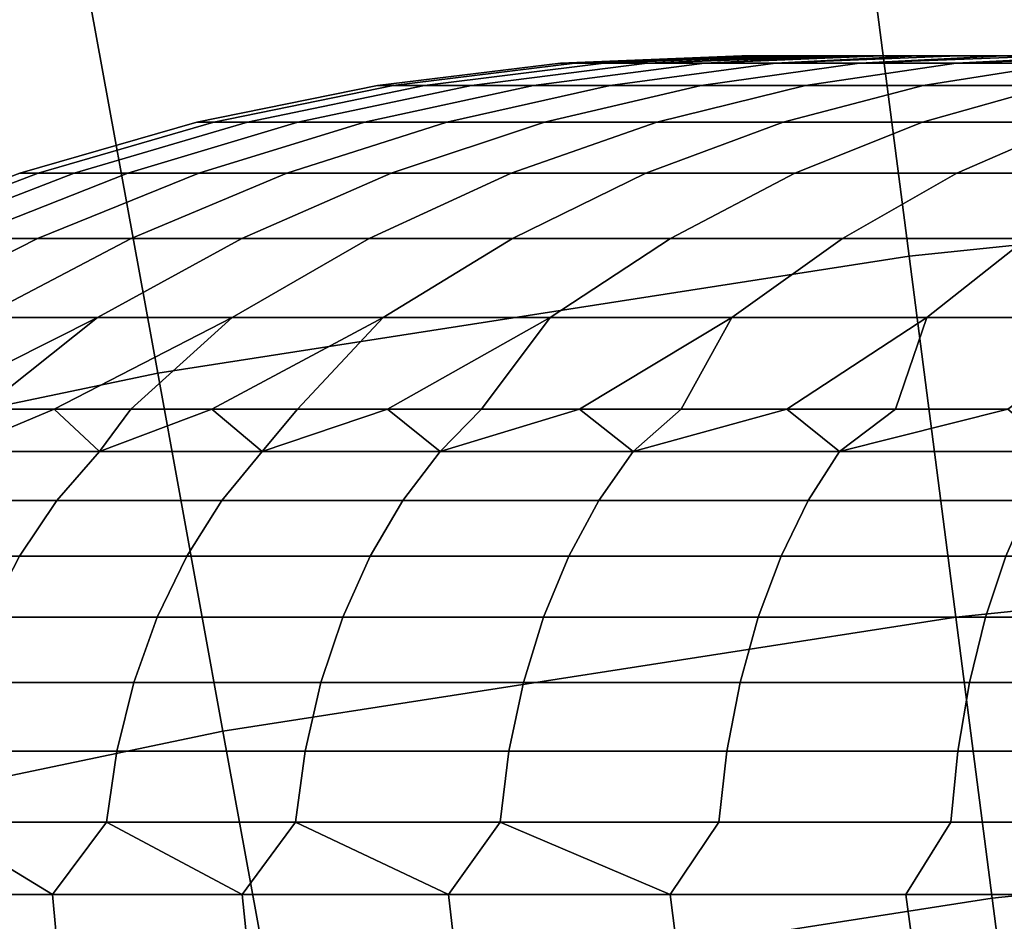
# Model space of a CAD drawing. Header units: metres. Extents: x -28 to 70, y -212 to 27.
# Tile 121 of 220: x -2.43 to -1.571, y 12.195 to 12.982. Entities that reach past the tile are written whole.
import ezdxf

# ---------------------------------------------------------------- set-up
doc = ezdxf.new("R2010")
doc.units = ezdxf.units.M
doc.layers.add('solid_10_261_012_XXX', color=7, linetype='CONTINUOUS')

msp = doc.modelspace()

# ---------------------------------------------------------------- linework, layer by layer
at = {"layer": 'solid_10_261_012_XXX'}
for points in [[(-23.260418, 14.669795, -5), (23.922382, 13.563541, -5), (24.531904, 12.427213, -5), (-23.922382, 13.563541, -5)], [(-23.922382, 13.563541, -5), (24.531904, 12.427213, -5), (25.087387, 11.263793, -5), (-24.531904, 12.427213, -5)], [(-2.460544, 13.502163, 169.606369), (-3.152356, 13.357594, 169.606369), (-3.047698, 12.914122, 171.197281), (-2.378854, 13.05389, 171.197281)], [(-1.024031, 13.2293, 171.197281), (-1.703701, 13.159042, 171.197281), (-1.654028, 12.775378, 172.806305), (-0.994175, 12.843586, 172.806305)], [(-1.703701, 13.159042, 171.197281), (-2.378854, 13.05389, 171.197281), (-2.309496, 12.673292, 172.806305), (-1.654028, 12.775378, 172.806305)], [(-2.378854, 13.05389, 171.197281), (-3.047698, 12.914122, 171.197281), (-2.958839, 12.537598, 172.806305), (-2.309496, 12.673292, 172.806305)], [(-1.958161, 12.94361, 207.578918), (-1.945462, 12.94361, 207.736221), (-1.792314, 12.95, 207.666168), (-1.798078, 12.95, 207.58316)], [(-1.958161, 12.94361, 207.421082), (-1.958161, 12.94361, 207.578918), (-1.798078, 12.95, 207.58316), (-1.799999, 12.95, 207.5)], [(-1.958161, 12.94361, 207.421082), (-1.799999, 12.95, 207.5), (-1.798078, 12.95, 207.41684)], [(-1.945462, 12.94361, 207.263779), (-1.958161, 12.94361, 207.421082), (-1.798078, 12.95, 207.41684), (-1.792314, 12.95, 207.333832)], [(-1.945462, 12.94361, 207.736221), (-1.920145, 12.94361, 207.891998), (-1.769323, 12.95, 207.830902), (-1.782721, 12.95, 207.74881)], [(-1.945462, 12.94361, 207.736221), (-1.782721, 12.95, 207.74881), (-1.792314, 12.95, 207.666168)], [(-1.945462, 12.94361, 207.263779), (-1.792314, 12.95, 207.333832), (-1.782721, 12.95, 207.25119)], [(-1.920145, 12.94361, 207.108002), (-1.945462, 12.94361, 207.263779), (-1.782721, 12.95, 207.25119), (-1.769323, 12.95, 207.169098)], [(-1.920145, 12.94361, 207.891998), (-1.882376, 12.94361, 208.045242), (-1.731219, 12.95, 207.992828), (-1.752145, 12.95, 207.912292)], [(-1.920145, 12.94361, 207.891998), (-1.752145, 12.95, 207.912292), (-1.769323, 12.95, 207.830902)], [(-1.920145, 12.94361, 207.108002), (-1.769323, 12.95, 207.169098), (-1.752145, 12.95, 207.087708)], [(-1.882376, 12.94361, 206.954758), (-1.920145, 12.94361, 207.108002), (-1.752145, 12.95, 207.087708), (-1.731219, 12.95, 207.007172)], [(-1.882376, 12.94361, 208.045242), (-1.832399, 12.94361, 208.194931), (-1.678338, 12.95, 208.150528), (-1.7066, 12.95, 208.072281)], [(-1.882376, 12.94361, 208.045242), (-1.7066, 12.95, 208.072281), (-1.731219, 12.95, 207.992828)], [(-1.832399, 12.94361, 206.805069), (-1.882376, 12.94361, 206.954758), (-1.731219, 12.95, 207.007172), (-1.7066, 12.95, 206.927719)], [(-1.832399, 12.94361, 208.194931), (-1.770538, 12.94361, 208.340134), (-1.646485, 12.95, 208.227386), (-1.678338, 12.95, 208.150528)], [(-1.832399, 12.94361, 206.805069), (-1.7066, 12.95, 206.927719), (-1.678338, 12.95, 206.849472)], [(-1.770538, 12.94361, 206.659866), (-1.832399, 12.94361, 206.805069), (-1.678338, 12.95, 206.849472), (-1.646485, 12.95, 206.772614)], [(-1.798078, 12.95, 207.41684), (-1.799999, 12.95, 207.5), (-1.798078, 12.95, 207.58316)], [(-1.798078, 12.95, 207.41684), (-1.798078, 12.95, 207.58316), (-1.792314, 12.95, 207.666168)], [(-1.792314, 12.95, 207.333832), (-1.798078, 12.95, 207.41684), (-1.792314, 12.95, 207.666168)], [(-1.792314, 12.95, 207.333832), (-1.792314, 12.95, 207.666168), (-1.782721, 12.95, 207.74881)], [(-1.782721, 12.95, 207.25119), (-1.792314, 12.95, 207.333832), (-1.782721, 12.95, 207.74881)], [(-1.782721, 12.95, 207.25119), (-1.782721, 12.95, 207.74881), (-1.769323, 12.95, 207.830902)], [(-1.769323, 12.95, 207.169098), (-1.782721, 12.95, 207.25119), (-1.769323, 12.95, 207.830902)], [(-1.770538, 12.94361, 208.340134), (-1.697194, 12.94361, 208.479874), (-1.57231, 12.95, 208.376266), (-1.611115, 12.95, 208.302689)], [(-1.770538, 12.94361, 208.340134), (-1.611115, 12.95, 208.302689), (-1.646485, 12.95, 208.227386)], [(-1.770538, 12.94361, 206.659866), (-1.646485, 12.95, 206.772614), (-1.611115, 12.95, 206.697311)], [(-1.697194, 12.94361, 206.520126), (-1.770538, 12.94361, 206.659866), (-1.611115, 12.95, 206.697311), (-1.57231, 12.95, 206.623734)], [(-1.769323, 12.95, 207.169098), (-1.769323, 12.95, 207.830902), (-1.752145, 12.95, 207.912292)], [(-1.752145, 12.95, 207.087708), (-1.769323, 12.95, 207.169098), (-1.752145, 12.95, 207.912292)], [(-1.752145, 12.95, 207.087708), (-1.752145, 12.95, 207.912292), (-1.731219, 12.95, 207.992828)], [(-1.731219, 12.95, 207.007172), (-1.752145, 12.95, 207.087708), (-1.731219, 12.95, 207.992828)], [(-1.731219, 12.95, 207.007172), (-1.731219, 12.95, 207.992828), (-1.7066, 12.95, 208.072281)], [(-1.7066, 12.95, 206.927719), (-1.731219, 12.95, 207.007172), (-1.7066, 12.95, 208.072281)], [(-1.7066, 12.95, 206.927719), (-1.7066, 12.95, 208.072281), (-1.678338, 12.95, 208.150528)], [(-1.678338, 12.95, 206.849472), (-1.7066, 12.95, 206.927719), (-1.678338, 12.95, 208.150528)], [(-1.697194, 12.94361, 208.479874), (-1.612843, 12.94361, 208.613266), (-1.484702, 12.95, 208.51767), (-1.530146, 12.95, 208.447968)], [(-1.697194, 12.94361, 208.479874), (-1.530146, 12.95, 208.447968), (-1.57231, 12.95, 208.376266)], [(-1.697194, 12.94361, 206.520126), (-1.57231, 12.95, 206.623734), (-1.530146, 12.95, 206.552032)], [(-1.612843, 12.94361, 206.386734), (-1.697194, 12.94361, 206.520126), (-1.530146, 12.95, 206.552032), (-1.484702, 12.95, 206.48233)], [(-1.678338, 12.95, 206.849472), (-1.678338, 12.95, 208.150528), (-1.646485, 12.95, 208.227386)], [(-1.646485, 12.95, 206.772614), (-1.678338, 12.95, 206.849472), (-1.646485, 12.95, 208.227386)], [(-1.646485, 12.95, 206.772614), (-1.646485, 12.95, 208.227386), (-1.611115, 12.95, 208.302689)], [(-1.611115, 12.95, 206.697311), (-1.646485, 12.95, 206.772614), (-1.611115, 12.95, 208.302689)], [(-1.612843, 12.94361, 208.613266), (-1.518033, 12.94361, 208.739441), (-1.384426, 12.95, 208.650375), (-1.436095, 12.95, 208.58519)], [(-1.612843, 12.94361, 208.613266), (-1.436095, 12.95, 208.58519), (-1.484702, 12.95, 208.51767)], [(-1.518033, 12.94361, 206.260559), (-1.612843, 12.94361, 206.386734), (-1.484702, 12.95, 206.48233), (-1.436095, 12.95, 206.41481)], [(-1.611115, 12.95, 206.697311), (-1.611115, 12.95, 208.302689), (-1.57231, 12.95, 208.376266)], [(-1.57231, 12.95, 206.623734), (-1.611115, 12.95, 206.697311), (-1.57231, 12.95, 208.376266)], [(-1.57231, 12.95, 206.623734), (-1.57231, 12.95, 208.376266), (-1.530146, 12.95, 208.447968)], [(-1.530146, 12.95, 206.552032), (-1.57231, 12.95, 206.623734), (-1.530146, 12.95, 208.447968)], [(-2.117714, 12.924326, 207.585342), (-2.103979, 12.924326, 207.755463), (-1.945462, 12.94361, 207.736221), (-1.958161, 12.94361, 207.578918)], [(-2.117714, 12.924326, 207.414658), (-2.117714, 12.924326, 207.585342), (-1.958161, 12.94361, 207.578918), (-1.958161, 12.94361, 207.421082)], [(-2.103979, 12.924326, 207.244537), (-2.117714, 12.924326, 207.414658), (-1.958161, 12.94361, 207.421082), (-1.945462, 12.94361, 207.263779)], [(-2.103979, 12.924326, 207.755463), (-2.0766, 12.924326, 207.923935), (-1.920145, 12.94361, 207.891998), (-1.945462, 12.94361, 207.736221)], [(-2.0766, 12.924326, 207.076065), (-2.103979, 12.924326, 207.244537), (-1.945462, 12.94361, 207.263779), (-1.920145, 12.94361, 207.108002)], [(-2.0766, 12.924326, 207.923935), (-2.035753, 12.924326, 208.089661), (-1.882376, 12.94361, 208.045242), (-1.920145, 12.94361, 207.891998)], [(-2.035753, 12.924326, 206.910339), (-2.0766, 12.924326, 207.076065), (-1.920145, 12.94361, 207.108002), (-1.882376, 12.94361, 206.954758)], [(-2.035753, 12.924326, 208.089661), (-1.981704, 12.924326, 208.251556), (-1.832399, 12.94361, 208.194931), (-1.882376, 12.94361, 208.045242)], [(-1.981704, 12.924326, 206.748444), (-2.035753, 12.924326, 206.910339), (-1.882376, 12.94361, 206.954758), (-1.832399, 12.94361, 206.805069)], [(-1.981704, 12.924326, 208.251556), (-1.914802, 12.924326, 208.408585), (-1.770538, 12.94361, 208.340134), (-1.832399, 12.94361, 208.194931)], [(-1.914802, 12.924326, 206.591415), (-1.981704, 12.924326, 206.748444), (-1.832399, 12.94361, 206.805069), (-1.770538, 12.94361, 206.659866)], [(-1.914802, 12.924326, 208.408585), (-1.835482, 12.924326, 208.559723), (-1.697194, 12.94361, 208.479874), (-1.770538, 12.94361, 208.340134)], [(-1.835482, 12.924326, 206.440277), (-1.914802, 12.924326, 206.591415), (-1.770538, 12.94361, 206.659866), (-1.697194, 12.94361, 206.520126)], [(-1.835482, 12.924326, 208.559723), (-1.744259, 12.924326, 208.703979), (-1.612843, 12.94361, 208.613266), (-1.697194, 12.94361, 208.479874)], [(-1.744259, 12.924326, 206.296021), (-1.835482, 12.924326, 206.440277), (-1.697194, 12.94361, 206.520126), (-1.612843, 12.94361, 206.386734)], [(-1.744259, 12.924326, 208.703979), (-1.641723, 12.924326, 208.840424), (-1.518033, 12.94361, 208.739441), (-1.612843, 12.94361, 208.613266)], [(-1.641723, 12.924326, 206.159576), (-1.744259, 12.924326, 206.296021), (-1.612843, 12.94361, 206.386734), (-1.518033, 12.94361, 206.260559)], [(-1.641723, 12.924326, 208.840424), (-1.52854, 12.924326, 208.968185), (-1.413377, 12.94361, 208.857574), (-1.518033, 12.94361, 208.739441)], [(-1.52854, 12.924326, 206.031815), (-1.641723, 12.924326, 206.159576), (-1.518033, 12.94361, 206.260559), (-1.413377, 12.94361, 206.142426)], [(-2.275202, 12.892273, 207.59169), (-2.260446, 12.892273, 207.774475), (-2.103979, 12.924326, 207.755463), (-2.117714, 12.924326, 207.585342)], [(-2.275202, 12.892273, 207.40831), (-2.275202, 12.892273, 207.59169), (-2.117714, 12.924326, 207.585342), (-2.117714, 12.924326, 207.414658)], [(-2.260446, 12.892273, 207.225525), (-2.275202, 12.892273, 207.40831), (-2.117714, 12.924326, 207.414658), (-2.103979, 12.924326, 207.244537)], [(-2.260446, 12.892273, 207.774475), (-2.231031, 12.892273, 207.955475), (-2.0766, 12.924326, 207.923935), (-2.103979, 12.924326, 207.755463)], [(-2.231031, 12.892273, 207.044525), (-2.260446, 12.892273, 207.225525), (-2.103979, 12.924326, 207.244537), (-2.0766, 12.924326, 207.076065)], [(-2.231031, 12.892273, 207.955475), (-2.187146, 12.892273, 208.133514), (-2.035753, 12.924326, 208.089661), (-2.0766, 12.924326, 207.923935)], [(-2.187146, 12.892273, 206.866486), (-2.231031, 12.892273, 207.044525), (-2.0766, 12.924326, 207.076065), (-2.035753, 12.924326, 206.910339)], [(-2.187146, 12.892273, 208.133514), (-2.129077, 12.892273, 208.307449), (-1.981704, 12.924326, 208.251556), (-2.035753, 12.924326, 208.089661)], [(-2.129077, 12.892273, 206.692551), (-2.187146, 12.892273, 206.866486), (-2.035753, 12.924326, 206.910339), (-1.981704, 12.924326, 206.748444)], [(-2.129077, 12.892273, 208.307449), (-2.0572, 12.892273, 208.476151), (-1.914802, 12.924326, 208.408585), (-1.981704, 12.924326, 208.251556)], [(-2.0572, 12.892273, 206.523849), (-2.129077, 12.892273, 206.692551), (-1.981704, 12.924326, 206.748444), (-1.914802, 12.924326, 206.591415)], [(-2.0572, 12.892273, 208.476151), (-1.971982, 12.892273, 208.638519), (-1.835482, 12.924326, 208.559723), (-1.914802, 12.924326, 208.408585)], [(-1.971982, 12.892273, 206.361481), (-2.0572, 12.892273, 206.523849), (-1.914802, 12.924326, 206.591415), (-1.835482, 12.924326, 206.440277)], [(-1.971982, 12.892273, 208.638519), (-1.873974, 12.892273, 208.793518), (-1.744259, 12.924326, 208.703979), (-1.835482, 12.924326, 208.559723)], [(-1.873974, 12.892273, 206.206482), (-1.971982, 12.892273, 206.361481), (-1.835482, 12.924326, 206.440277), (-1.744259, 12.924326, 206.296021)], [(-1.873974, 12.892273, 208.793518), (-1.763813, 12.892273, 208.940109), (-1.641723, 12.924326, 208.840424), (-1.744259, 12.924326, 208.703979)], [(-1.763813, 12.892273, 206.059891), (-1.873974, 12.892273, 206.206482), (-1.744259, 12.924326, 206.296021), (-1.641723, 12.924326, 206.159576)], [(-1.763813, 12.892273, 208.940109), (-1.642213, 12.892273, 209.077362), (-1.52854, 12.924326, 208.968185), (-1.641723, 12.924326, 208.840424)], [(-1.642213, 12.892273, 205.922638), (-1.763813, 12.892273, 206.059891), (-1.641723, 12.924326, 206.159576), (-1.52854, 12.924326, 206.031815)], [(-1.642213, 12.892273, 209.077362), (-1.509962, 12.892273, 209.204391), (-1.405444, 12.924326, 209.086411), (-1.52854, 12.924326, 208.968185)], [(-1.509962, 12.892273, 205.795609), (-1.642213, 12.892273, 205.922638), (-1.52854, 12.924326, 206.031815), (-1.405444, 12.924326, 205.913589)], [(-2.429607, 12.847658, 207.597916), (-2.41385, 12.847658, 207.793091), (-2.260446, 12.892273, 207.774475), (-2.275202, 12.892273, 207.59169)], [(-2.429607, 12.847658, 207.402084), (-2.429607, 12.847658, 207.597916), (-2.275202, 12.892273, 207.59169), (-2.275202, 12.892273, 207.40831)], [(-2.41385, 12.847658, 207.206909), (-2.429607, 12.847658, 207.402084), (-2.275202, 12.892273, 207.40831), (-2.260446, 12.892273, 207.225525)], [(-2.41385, 12.847658, 207.793091), (-2.382438, 12.847658, 207.986374), (-2.231031, 12.892273, 207.955475), (-2.260446, 12.892273, 207.774475)], [(-2.382438, 12.847658, 207.013626), (-2.41385, 12.847658, 207.206909), (-2.260446, 12.892273, 207.225525), (-2.231031, 12.892273, 207.044525)], [(-2.382438, 12.847658, 207.986374), (-2.335576, 12.847658, 208.176514), (-2.187146, 12.892273, 208.133514), (-2.231031, 12.892273, 207.955475)], [(-2.335576, 12.847658, 206.823486), (-2.382438, 12.847658, 207.013626), (-2.231031, 12.892273, 207.044525), (-2.187146, 12.892273, 206.866486)], [(-2.335576, 12.847658, 208.176514), (-2.273566, 12.847658, 208.362244), (-2.129077, 12.892273, 208.307449), (-2.187146, 12.892273, 208.133514)], [(-2.273566, 12.847658, 206.637756), (-2.335576, 12.847658, 206.823486), (-2.187146, 12.892273, 206.866486), (-2.129077, 12.892273, 206.692551)], [(-2.273566, 12.847658, 208.362244), (-2.196811, 12.847658, 208.542404), (-2.0572, 12.892273, 208.476151), (-2.129077, 12.892273, 208.307449)], [(-2.196811, 12.847658, 206.457596), (-2.273566, 12.847658, 206.637756), (-2.129077, 12.892273, 206.692551), (-2.0572, 12.892273, 206.523849)], [(-2.196811, 12.847658, 208.542404), (-2.105809, 12.847658, 208.71579), (-1.971982, 12.892273, 208.638519), (-2.0572, 12.892273, 208.476151)], [(-2.105809, 12.847658, 206.28421), (-2.196811, 12.847658, 206.457596), (-2.0572, 12.892273, 206.523849), (-1.971982, 12.892273, 206.361481)], [(-2.105809, 12.847658, 208.71579), (-2.00115, 12.847658, 208.881287), (-1.873974, 12.892273, 208.793518), (-1.971982, 12.892273, 208.638519)], [(-2.00115, 12.847658, 206.118713), (-2.105809, 12.847658, 206.28421), (-1.971982, 12.892273, 206.361481), (-1.873974, 12.892273, 206.206482)], [(-2.00115, 12.847658, 208.881287), (-1.883513, 12.847658, 209.037842), (-1.763813, 12.892273, 208.940109), (-1.873974, 12.892273, 208.793518)], [(-1.883513, 12.847658, 205.962158), (-2.00115, 12.847658, 206.118713), (-1.873974, 12.892273, 206.206482), (-1.763813, 12.892273, 206.059891)], [(-1.883513, 12.847658, 209.037842), (-1.753661, 12.847658, 209.184418), (-1.642213, 12.892273, 209.077362), (-1.763813, 12.892273, 208.940109)], [(-1.753661, 12.847658, 205.815582), (-1.883513, 12.847658, 205.962158), (-1.763813, 12.892273, 206.059891), (-1.642213, 12.892273, 205.922638)], [(-1.753661, 12.847658, 209.184418), (-1.612435, 12.847658, 209.320068), (-1.509962, 12.892273, 209.204391), (-1.642213, 12.892273, 209.077362)], [(-1.612435, 12.847658, 205.679932), (-1.753661, 12.847658, 205.815582), (-1.642213, 12.892273, 205.922638), (-1.509962, 12.892273, 205.795609)], [(-1.612435, 12.847658, 209.320068), (-1.460752, 12.847658, 209.443909), (-1.367919, 12.892273, 209.320374), (-1.509962, 12.892273, 209.204391)], [(-1.460752, 12.847658, 205.556091), (-1.612435, 12.847658, 205.679932), (-1.509962, 12.892273, 205.795609), (-1.367919, 12.892273, 205.679626)], [(-2.579931, 12.790771, 207.603973), (-2.563199, 12.790771, 207.811234), (-2.41385, 12.847658, 207.793091), (-2.429607, 12.847658, 207.597916)], [(-2.579931, 12.790771, 207.396027), (-2.579931, 12.790771, 207.603973), (-2.429607, 12.847658, 207.597916), (-2.429607, 12.847658, 207.402084)], [(-2.563199, 12.790771, 207.188766), (-2.579931, 12.790771, 207.396027), (-2.429607, 12.847658, 207.402084), (-2.41385, 12.847658, 207.206909)], [(-2.563199, 12.790771, 207.811234), (-2.529844, 12.790771, 208.016464), (-2.382438, 12.847658, 207.986374), (-2.41385, 12.847658, 207.793091)], [(-2.529844, 12.790771, 206.983536), (-2.563199, 12.790771, 207.188766), (-2.41385, 12.847658, 207.206909), (-2.382438, 12.847658, 207.013626)], [(-2.529844, 12.790771, 208.016464), (-2.480082, 12.790771, 208.218369), (-2.335576, 12.847658, 208.176514), (-2.382438, 12.847658, 207.986374)], [(-2.480082, 12.790771, 206.781631), (-2.529844, 12.790771, 206.983536), (-2.382438, 12.847658, 207.013626), (-2.335576, 12.847658, 206.823486)], [(-2.480082, 12.790771, 208.218369), (-2.414235, 12.790771, 208.415604), (-2.273566, 12.847658, 208.362244), (-2.335576, 12.847658, 208.176514)], [(-2.414235, 12.790771, 206.584396), (-2.480082, 12.790771, 206.781631), (-2.335576, 12.847658, 206.823486), (-2.273566, 12.847658, 206.637756)], [(-2.414235, 12.790771, 208.415604), (-2.332731, 12.790771, 208.606888), (-2.196811, 12.847658, 208.542404), (-2.273566, 12.847658, 208.362244)], [(-2.332731, 12.790771, 206.393112), (-2.414235, 12.790771, 206.584396), (-2.273566, 12.847658, 206.637756), (-2.196811, 12.847658, 206.457596)], [(-2.332731, 12.790771, 208.606888), (-2.236099, 12.790771, 208.791016), (-2.105809, 12.847658, 208.71579), (-2.196811, 12.847658, 208.542404)], [(-2.236099, 12.790771, 206.208984), (-2.332731, 12.790771, 206.393112), (-2.196811, 12.847658, 206.457596), (-2.105809, 12.847658, 206.28421)], [(-2.236099, 12.790771, 208.791016), (-2.124965, 12.790771, 208.966751), (-2.00115, 12.847658, 208.881287), (-2.105809, 12.847658, 208.71579)], [(-2.124965, 12.790771, 206.033249), (-2.236099, 12.790771, 206.208984), (-2.105809, 12.847658, 206.28421), (-2.00115, 12.847658, 206.118713)], [(-2.124965, 12.790771, 208.966751), (-2.000049, 12.790771, 209.132996), (-1.883513, 12.847658, 209.037842), (-2.00115, 12.847658, 208.881287)], [(-2.000049, 12.790771, 205.867004), (-2.124965, 12.790771, 206.033249), (-2.00115, 12.847658, 206.118713), (-1.883513, 12.847658, 205.962158)], [(-2.000049, 12.790771, 209.132996), (-1.862162, 12.790771, 209.288635), (-1.753661, 12.847658, 209.184418), (-1.883513, 12.847658, 209.037842)], [(-1.862162, 12.790771, 205.711365), (-2.000049, 12.790771, 205.867004), (-1.883513, 12.847658, 205.962158), (-1.753661, 12.847658, 205.815582)], [(-1.862162, 12.790771, 209.288635), (-1.712199, 12.790771, 209.432678), (-1.612435, 12.847658, 209.320068), (-1.753661, 12.847658, 209.184418)], [(-1.712199, 12.790771, 205.567322), (-1.862162, 12.790771, 205.711365), (-1.753661, 12.847658, 205.815582), (-1.612435, 12.847658, 205.679932)], [(-1.712199, 12.790771, 209.432678), (-1.551131, 12.790771, 209.564178), (-1.460752, 12.847658, 209.443909), (-1.612435, 12.847658, 209.320068)], [(-1.551131, 12.790771, 205.435822), (-1.712199, 12.790771, 205.567322), (-1.612435, 12.847658, 205.679932), (-1.460752, 12.847658, 205.556091)], [(-0.994175, 12.843586, 172.806305), (-1.654028, 12.775378, 172.806305), (-1.61328, 12.460642, 174.430466), (-0.969682, 12.527169, 174.430466)], [(-2.480082, 12.790771, 206.781631), (-2.414235, 12.790771, 206.584396), (-2.550175, 12.721978, 206.532852), (-2.619729, 12.721978, 206.74118)], [(-2.414235, 12.790771, 208.415604), (-2.480082, 12.790771, 208.218369), (-2.619729, 12.721978, 208.25882), (-2.550175, 12.721978, 208.467148)], [(-2.414235, 12.790771, 206.584396), (-2.332731, 12.790771, 206.393112), (-2.464082, 12.721978, 206.33078), (-2.550175, 12.721978, 206.532852)], [(-2.332731, 12.790771, 208.606888), (-2.414235, 12.790771, 208.415604), (-2.550175, 12.721978, 208.467148), (-2.464082, 12.721978, 208.66922)], [(-2.332731, 12.790771, 206.393112), (-2.236099, 12.790771, 206.208984), (-2.362009, 12.721978, 206.136292), (-2.464082, 12.721978, 206.33078)], [(-2.236099, 12.790771, 208.791016), (-2.332731, 12.790771, 208.606888), (-2.464082, 12.721978, 208.66922), (-2.362009, 12.721978, 208.863708)], [(-2.236099, 12.790771, 206.208984), (-2.124965, 12.790771, 206.033249), (-2.244617, 12.721978, 205.950653), (-2.362009, 12.721978, 206.136292)], [(-2.124965, 12.790771, 208.966751), (-2.236099, 12.790771, 208.791016), (-2.362009, 12.721978, 208.863708), (-2.244617, 12.721978, 209.049347)], [(-2.124965, 12.790771, 206.033249), (-2.000049, 12.790771, 205.867004), (-2.112667, 12.721978, 205.775055), (-2.244617, 12.721978, 205.950653)], [(-2.000049, 12.790771, 209.132996), (-2.124965, 12.790771, 208.966751), (-2.244617, 12.721978, 209.049347), (-2.112667, 12.721978, 209.224945)], [(-2.000049, 12.790771, 205.867004), (-1.862162, 12.790771, 205.711365), (-1.967017, 12.721978, 205.610657), (-2.112667, 12.721978, 205.775055)], [(-1.862162, 12.790771, 209.288635), (-2.000049, 12.790771, 209.132996), (-2.112667, 12.721978, 209.224945), (-1.967017, 12.721978, 209.389343)], [(-1.862162, 12.790771, 205.711365), (-1.712199, 12.790771, 205.567322), (-1.808609, 12.721978, 205.458496), (-1.967017, 12.721978, 205.610657)], [(-1.712199, 12.790771, 209.432678), (-1.862162, 12.790771, 209.288635), (-1.967017, 12.721978, 209.389343), (-1.808609, 12.721978, 209.541504)], [(-1.712199, 12.790771, 205.567322), (-1.551131, 12.790771, 205.435822), (-1.638472, 12.721978, 205.319595), (-1.808609, 12.721978, 205.458496)], [(-1.551131, 12.790771, 209.564178), (-1.712199, 12.790771, 209.432678), (-1.808609, 12.721978, 209.541504), (-1.638472, 12.721978, 209.680405)], [(-1.551131, 12.790771, 205.435822), (-1.380004, 12.790771, 205.317703), (-1.457709, 12.721978, 205.194824), (-1.638472, 12.721978, 205.319595)], [(-1.380004, 12.790771, 209.682297), (-1.551131, 12.790771, 209.564178), (-1.638472, 12.721978, 209.680405), (-1.457709, 12.721978, 209.805176)], [(-1.654028, 12.775378, 172.806305), (-2.309496, 12.673292, 172.806305), (-2.252599, 12.361071, 174.430466), (-1.61328, 12.460642, 174.430466)], [(-2.362009, 12.721978, 208.863708), (-2.464082, 12.721978, 208.66922), (-2.575392, 12.64181, 208.759018), (-2.521163, 12.64181, 208.86438)], [(-2.464082, 12.721978, 206.33078), (-2.362009, 12.721978, 206.136292), (-2.521154, 12.64181, 206.135605), (-2.575384, 12.64181, 206.240967)], [(-2.362009, 12.721978, 208.863708), (-2.521163, 12.64181, 208.86438), (-2.462626, 12.64181, 208.967392)], [(-2.362009, 12.721978, 206.136292), (-2.462617, 12.64181, 206.032593), (-2.521154, 12.64181, 206.135605)], [(-2.244617, 12.721978, 209.049347), (-2.362009, 12.721978, 208.863708), (-2.462626, 12.64181, 208.967392), (-2.399883, 12.64181, 209.067917)], [(-2.362009, 12.721978, 206.136292), (-2.244617, 12.721978, 205.950653), (-2.399873, 12.64181, 205.932068), (-2.462617, 12.64181, 206.032593)], [(-2.244617, 12.721978, 209.049347), (-2.399883, 12.64181, 209.067917), (-2.333039, 12.64181, 209.165741)], [(-2.244617, 12.721978, 205.950653), (-2.333028, 12.64181, 205.834244), (-2.399873, 12.64181, 205.932068)], [(-2.112667, 12.721978, 209.224945), (-2.244617, 12.721978, 209.049347), (-2.333039, 12.64181, 209.165741), (-2.262209, 12.64181, 209.260742)], [(-2.244617, 12.721978, 205.950653), (-2.112667, 12.721978, 205.775055), (-2.262197, 12.64181, 205.739243), (-2.333028, 12.64181, 205.834244)], [(-2.112667, 12.721978, 209.224945), (-2.262209, 12.64181, 209.260742), (-2.187515, 12.64181, 209.352722)], [(-2.112667, 12.721978, 205.775055), (-2.187502, 12.64181, 205.647263), (-2.262197, 12.64181, 205.739243)], [(-1.967017, 12.721978, 209.389343), (-2.112667, 12.721978, 209.224945), (-2.187515, 12.64181, 209.352722), (-2.109082, 12.64181, 209.441528)], [(-2.112667, 12.721978, 205.775055), (-1.967017, 12.721978, 205.610657), (-2.10907, 12.64181, 205.558456), (-2.187502, 12.64181, 205.647263)], [(-1.967017, 12.721978, 209.389343), (-2.109082, 12.64181, 209.441528), (-2.027047, 12.64181, 209.527039)], [(-1.967017, 12.721978, 205.610657), (-2.027034, 12.64181, 205.472961), (-2.10907, 12.64181, 205.558456)], [(-1.808609, 12.721978, 209.541504), (-1.967017, 12.721978, 209.389343), (-2.027047, 12.64181, 209.527039), (-1.941548, 12.64181, 209.60907)], [(-1.967017, 12.721978, 205.610657), (-1.808609, 12.721978, 205.458496), (-1.941535, 12.64181, 205.390915), (-2.027034, 12.64181, 205.472961)], [(-1.808609, 12.721978, 209.541504), (-1.941548, 12.64181, 209.60907), (-1.852733, 12.64181, 209.6875)], [(-1.808609, 12.721978, 205.458496), (-1.852719, 12.64181, 205.312485), (-1.941535, 12.64181, 205.390915)], [(-1.638472, 12.721978, 209.680405), (-1.808609, 12.721978, 209.541504), (-1.852733, 12.64181, 209.6875), (-1.760751, 12.64181, 209.762192)], [(-1.808609, 12.721978, 205.458496), (-1.638472, 12.721978, 205.319595), (-1.760737, 12.64181, 205.237793), (-1.852719, 12.64181, 205.312485)], [(-1.638472, 12.721978, 209.680405), (-1.760751, 12.64181, 209.762192), (-1.665762, 12.64181, 209.833023)], [(-1.638472, 12.721978, 205.319595), (-1.665747, 12.64181, 205.166962), (-1.760737, 12.64181, 205.237793)], [(-1.457709, 12.721978, 209.805176), (-1.638472, 12.721978, 209.680405), (-1.665762, 12.64181, 209.833023), (-1.567927, 12.64181, 209.899872)], [(-1.638472, 12.721978, 205.319595), (-1.457709, 12.721978, 205.194824), (-1.567911, 12.64181, 205.100113), (-1.665747, 12.64181, 205.166962)], [(-2.309496, 12.673292, 172.806305), (-2.958839, 12.537598, 172.806305), (-2.885945, 12.22872, 174.430466), (-2.252599, 12.361071, 174.430466)], [(-2.487513, 12.605176, 209.024353), (-2.399883, 12.64181, 209.067917), (-2.462626, 12.64181, 208.967392)], [(-2.360246, 12.605176, 209.214813), (-2.399883, 12.64181, 209.067917), (-2.487513, 12.605176, 209.024353)], [(-2.487513, 12.605176, 205.975647), (-2.462617, 12.64181, 206.032593), (-2.399873, 12.64181, 205.932068)], [(-2.360246, 12.605176, 205.785187), (-2.487513, 12.605176, 205.975647), (-2.399873, 12.64181, 205.932068), (-2.333028, 12.64181, 205.834244)], [(-2.360246, 12.605176, 209.214813), (-2.333039, 12.64181, 209.165741), (-2.399883, 12.64181, 209.067917)], [(-2.360246, 12.605176, 209.214813), (-2.262209, 12.64181, 209.260742), (-2.333039, 12.64181, 209.165741)], [(-2.218427, 12.605176, 209.394714), (-2.262209, 12.64181, 209.260742), (-2.360246, 12.605176, 209.214813)], [(-2.360246, 12.605176, 205.785187), (-2.333028, 12.64181, 205.834244), (-2.262197, 12.64181, 205.739243)], [(-2.218427, 12.605176, 205.605286), (-2.360246, 12.605176, 205.785187), (-2.262197, 12.64181, 205.739243), (-2.187502, 12.64181, 205.647263)], [(-2.218427, 12.605176, 209.394714), (-2.187515, 12.64181, 209.352722), (-2.262209, 12.64181, 209.260742)], [(-2.218427, 12.605176, 209.394714), (-2.109082, 12.64181, 209.441528), (-2.187515, 12.64181, 209.352722)], [(-2.062931, 12.605176, 209.562927), (-2.109082, 12.64181, 209.441528), (-2.218427, 12.605176, 209.394714)], [(-2.218427, 12.605176, 205.605286), (-2.187502, 12.64181, 205.647263), (-2.10907, 12.64181, 205.558456)], [(-2.062931, 12.605176, 205.437073), (-2.218427, 12.605176, 205.605286), (-2.10907, 12.64181, 205.558456), (-2.027034, 12.64181, 205.472961)], [(-2.062931, 12.605176, 209.562927), (-2.027047, 12.64181, 209.527039), (-2.109082, 12.64181, 209.441528)], [(-2.062931, 12.605176, 209.562927), (-1.941548, 12.64181, 209.60907), (-2.027047, 12.64181, 209.527039)], [(-1.894716, 12.605176, 209.71843), (-1.941548, 12.64181, 209.60907), (-2.062931, 12.605176, 209.562927)], [(-2.062931, 12.605176, 205.437073), (-2.027034, 12.64181, 205.472961), (-1.941535, 12.64181, 205.390915)], [(-2.062931, 12.605176, 205.437073), (-1.941535, 12.64181, 205.390915), (-1.894716, 12.605176, 205.28157)], [(-1.894716, 12.605176, 209.71843), (-1.852733, 12.64181, 209.6875), (-1.941548, 12.64181, 209.60907)], [(-1.894716, 12.605176, 205.28157), (-1.941535, 12.64181, 205.390915), (-1.852719, 12.64181, 205.312485)], [(-1.894716, 12.605176, 209.71843), (-1.714819, 12.605176, 209.860245), (-1.760751, 12.64181, 209.762192), (-1.852733, 12.64181, 209.6875)], [(-1.894716, 12.605176, 205.28157), (-1.852719, 12.64181, 205.312485), (-1.760737, 12.64181, 205.237793)], [(-1.894716, 12.605176, 205.28157), (-1.760737, 12.64181, 205.237793), (-1.714819, 12.605176, 205.139755)], [(-1.714819, 12.605176, 209.860245), (-1.665762, 12.64181, 209.833023), (-1.760751, 12.64181, 209.762192)], [(-1.714819, 12.605176, 205.139755), (-1.760737, 12.64181, 205.237793), (-1.665747, 12.64181, 205.166962)], [(-1.714819, 12.605176, 209.860245), (-1.52435, 12.605176, 209.987518), (-1.567927, 12.64181, 209.899872), (-1.665762, 12.64181, 209.833023)], [(-1.714819, 12.605176, 205.139755), (-1.665747, 12.64181, 205.166962), (-1.567911, 12.64181, 205.100113)], [(-1.714819, 12.605176, 205.139755), (-1.567911, 12.64181, 205.100113), (-1.52435, 12.605176, 205.012482)], [(-2.487513, 12.605176, 205.975647), (-2.360246, 12.605176, 205.785187), (-2.39753, 12.562166, 205.758087), (-2.526808, 12.562166, 205.951569)], [(-2.360246, 12.605176, 209.214813), (-2.487513, 12.605176, 209.024353), (-2.526808, 12.562166, 209.048431), (-2.39753, 12.562166, 209.241913)], [(-2.360246, 12.605176, 205.785187), (-2.218427, 12.605176, 205.605286), (-2.25347, 12.562166, 205.575348), (-2.39753, 12.562166, 205.758087)], [(-2.218427, 12.605176, 209.394714), (-2.360246, 12.605176, 209.214813), (-2.39753, 12.562166, 209.241913), (-2.25347, 12.562166, 209.424652)], [(-2.218427, 12.605176, 205.605286), (-2.062931, 12.605176, 205.437073), (-2.095518, 12.562166, 205.40448), (-2.25347, 12.562166, 205.575348)], [(-2.062931, 12.605176, 209.562927), (-2.218427, 12.605176, 209.394714), (-2.25347, 12.562166, 209.424652), (-2.095518, 12.562166, 209.59552)], [(-2.062931, 12.605176, 205.437073), (-1.894716, 12.605176, 205.28157), (-1.924646, 12.562166, 205.246536), (-2.095518, 12.562166, 205.40448)], [(-1.894716, 12.605176, 209.71843), (-2.062931, 12.605176, 209.562927), (-2.095518, 12.562166, 209.59552), (-1.924646, 12.562166, 209.753464)], [(-1.894716, 12.605176, 205.28157), (-1.714819, 12.605176, 205.139755), (-1.741907, 12.562166, 205.102463), (-1.924646, 12.562166, 205.246536)], [(-1.714819, 12.605176, 209.860245), (-1.894716, 12.605176, 209.71843), (-1.924646, 12.562166, 209.753464), (-1.741907, 12.562166, 209.897537)], [(-1.714819, 12.605176, 205.139755), (-1.52435, 12.605176, 205.012482), (-1.54843, 12.562166, 204.97319), (-1.741907, 12.562166, 205.102463)], [(-1.52435, 12.605176, 209.987518), (-1.714819, 12.605176, 209.860245), (-1.741907, 12.562166, 209.897537), (-1.54843, 12.562166, 210.02681)], [(-2.526808, 12.562166, 205.951569), (-2.39753, 12.562166, 205.758087), (-2.430139, 12.5137, 205.734406), (-2.561175, 12.5137, 205.930511)], [(-2.39753, 12.562166, 209.241913), (-2.526808, 12.562166, 209.048431), (-2.561175, 12.5137, 209.069489), (-2.430139, 12.5137, 209.265594)], [(-2.39753, 12.562166, 205.758087), (-2.25347, 12.562166, 205.575348), (-2.284121, 12.5137, 205.549179), (-2.430139, 12.5137, 205.734406)], [(-2.25347, 12.562166, 209.424652), (-2.39753, 12.562166, 209.241913), (-2.430139, 12.5137, 209.265594), (-2.284121, 12.5137, 209.450821)], [(-2.25347, 12.562166, 205.575348), (-2.095518, 12.562166, 205.40448), (-2.12402, 12.5137, 205.375977), (-2.284121, 12.5137, 205.549179)], [(-2.095518, 12.562166, 209.59552), (-2.25347, 12.562166, 209.424652), (-2.284121, 12.5137, 209.450821), (-2.12402, 12.5137, 209.624023)], [(-2.095518, 12.562166, 205.40448), (-1.924646, 12.562166, 205.246536), (-1.950823, 12.5137, 205.215881), (-2.12402, 12.5137, 205.375977)], [(-1.924646, 12.562166, 209.753464), (-2.095518, 12.562166, 209.59552), (-2.12402, 12.5137, 209.624023), (-1.950823, 12.5137, 209.784119)], [(-1.924646, 12.562166, 205.246536), (-1.741907, 12.562166, 205.102463), (-1.765599, 12.5137, 205.069855), (-1.950823, 12.5137, 205.215881)], [(-1.741907, 12.562166, 209.897537), (-1.924646, 12.562166, 209.753464), (-1.950823, 12.5137, 209.784119), (-1.765599, 12.5137, 209.930145)], [(-1.741907, 12.562166, 205.102463), (-1.54843, 12.562166, 204.97319), (-1.56949, 12.5137, 204.938828), (-1.765599, 12.5137, 205.069855)], [(-1.54843, 12.562166, 210.02681), (-1.741907, 12.562166, 209.897537), (-1.765599, 12.5137, 209.930145), (-1.56949, 12.5137, 210.061172)], [(-0.969682, 12.527169, 174.430466), (-1.61328, 12.460642, 174.430466), (-1.58153, 12.215415, 176.066772), (-0.950599, 12.280634, 176.066772)], [(-2.430139, 12.5137, 205.734406), (-2.284121, 12.5137, 205.549179), (-2.30989, 12.460546, 205.527161), (-2.457556, 12.460546, 205.714478)], [(-2.284121, 12.5137, 209.450821), (-2.430139, 12.5137, 209.265594), (-2.457556, 12.460546, 209.285522), (-2.30989, 12.460546, 209.472839)], [(-2.284121, 12.5137, 205.549179), (-2.12402, 12.5137, 205.375977), (-2.147983, 12.460546, 205.35202), (-2.30989, 12.460546, 205.527161)], [(-2.12402, 12.5137, 209.624023), (-2.284121, 12.5137, 209.450821), (-2.30989, 12.460546, 209.472839), (-2.147983, 12.460546, 209.64798)], [(-2.12402, 12.5137, 205.375977), (-1.950823, 12.5137, 205.215881), (-1.972832, 12.460546, 205.190109), (-2.147983, 12.460546, 205.35202)], [(-1.950823, 12.5137, 209.784119), (-2.12402, 12.5137, 209.624023), (-2.147983, 12.460546, 209.64798), (-1.972832, 12.460546, 209.809891)], [(-1.950823, 12.5137, 205.215881), (-1.765599, 12.5137, 205.069855), (-1.785519, 12.460546, 205.04245), (-1.972832, 12.460546, 205.190109)], [(-1.765599, 12.5137, 209.930145), (-1.950823, 12.5137, 209.784119), (-1.972832, 12.460546, 209.809891), (-1.785519, 12.460546, 209.95755)], [(-1.765599, 12.5137, 205.069855), (-1.56949, 12.5137, 204.938828), (-1.587197, 12.460546, 204.909927), (-1.785519, 12.460546, 205.04245)], [(-1.56949, 12.5137, 210.061172), (-1.765599, 12.5137, 209.930145), (-1.785519, 12.460546, 209.95755), (-1.587197, 12.460546, 210.090073)], [(-1.56949, 12.5137, 204.938828), (-1.363705, 12.5137, 204.823578), (-1.37909, 12.460546, 204.793381), (-1.587197, 12.460546, 204.909927)], [(-1.363705, 12.5137, 210.176422), (-1.56949, 12.5137, 210.061172), (-1.587197, 12.460546, 210.090073), (-1.37909, 12.460546, 210.206619)], [(-2.457556, 12.460546, 205.714478), (-2.30989, 12.460546, 205.527161), (-2.330369, 12.403551, 205.509674), (-2.479344, 12.403551, 205.698654)], [(-2.30989, 12.460546, 209.472839), (-2.457556, 12.460546, 209.285522), (-2.479344, 12.403551, 209.301346), (-2.330369, 12.403551, 209.490326)], [(-2.30989, 12.460546, 205.527161), (-2.147983, 12.460546, 205.35202), (-2.167026, 12.403551, 205.332977), (-2.330369, 12.403551, 205.509674)], [(-2.147983, 12.460546, 209.64798), (-2.30989, 12.460546, 209.472839), (-2.330369, 12.403551, 209.490326), (-2.167026, 12.403551, 209.667023)], [(-1.61328, 12.460642, 174.430466), (-2.252599, 12.361071, 174.430466), (-2.208267, 12.117804, 176.066772), (-1.58153, 12.215415, 176.066772)], [(-2.147983, 12.460546, 205.35202), (-1.972832, 12.460546, 205.190109), (-1.990323, 12.403551, 205.169632), (-2.167026, 12.403551, 205.332977)], [(-1.972832, 12.460546, 209.809891), (-2.147983, 12.460546, 209.64798), (-2.167026, 12.403551, 209.667023), (-1.990323, 12.403551, 209.830368)], [(-1.972832, 12.460546, 205.190109), (-1.785519, 12.460546, 205.04245), (-1.801349, 12.403551, 205.02066), (-1.990323, 12.403551, 205.169632)], [(-1.785519, 12.460546, 209.95755), (-1.972832, 12.460546, 209.809891), (-1.990323, 12.403551, 209.830368), (-1.801349, 12.403551, 209.97934)], [(-1.785519, 12.460546, 205.04245), (-1.587197, 12.460546, 204.909927), (-1.601269, 12.403551, 204.886963), (-1.801349, 12.403551, 205.02066)], [(-1.587197, 12.460546, 210.090073), (-1.785519, 12.460546, 209.95755), (-1.801349, 12.403551, 209.97934), (-1.601269, 12.403551, 210.113037)], [(-1.587197, 12.460546, 204.909927), (-1.37909, 12.460546, 204.793381), (-1.391316, 12.403551, 204.769394), (-1.601269, 12.403551, 204.886963)], [(-1.37909, 12.460546, 210.206619), (-1.587197, 12.460546, 210.090073), (-1.601269, 12.403551, 210.113037), (-1.391316, 12.403551, 210.230606)], [(-24.531904, 12.427213, -5), (25.087387, 11.263793, -5), (25.587807, 10.075421, -5), (-25.087387, 11.263793, -5)], [(-2.479344, 12.403551, 205.698654), (-2.330369, 12.403551, 205.509674), (-2.345232, 12.343621, 205.496979), (-2.495157, 12.343621, 205.687164)], [(-2.330369, 12.403551, 209.490326), (-2.479344, 12.403551, 209.301346), (-2.495157, 12.343621, 209.312836), (-2.345232, 12.343621, 209.503021)], [(-2.330369, 12.403551, 205.509674), (-2.167026, 12.403551, 205.332977), (-2.180847, 12.343621, 205.319153), (-2.345232, 12.343621, 205.496979)], [(-2.167026, 12.403551, 209.667023), (-2.330369, 12.403551, 209.490326), (-2.345232, 12.343621, 209.503021), (-2.180847, 12.343621, 209.680847)], [(-2.167026, 12.403551, 205.332977), (-1.990323, 12.403551, 205.169632), (-2.003017, 12.343621, 205.15477), (-2.180847, 12.343621, 205.319153)], [(-1.990323, 12.403551, 209.830368), (-2.167026, 12.403551, 209.667023), (-2.180847, 12.343621, 209.680847), (-2.003017, 12.343621, 209.84523)], [(-1.990323, 12.403551, 205.169632), (-1.801349, 12.403551, 205.02066), (-1.812838, 12.343621, 205.004837), (-2.003017, 12.343621, 205.15477)], [(-1.801349, 12.403551, 209.97934), (-1.990323, 12.403551, 209.830368), (-2.003017, 12.343621, 209.84523), (-1.812838, 12.343621, 209.995163)], [(-1.801349, 12.403551, 205.02066), (-1.601269, 12.403551, 204.886963), (-1.611482, 12.343621, 204.8703), (-1.812838, 12.343621, 205.004837)], [(-1.601269, 12.403551, 210.113037), (-1.801349, 12.403551, 209.97934), (-1.812838, 12.343621, 209.995163), (-1.611482, 12.343621, 210.1297)], [(-1.601269, 12.403551, 204.886963), (-1.391316, 12.403551, 204.769394), (-1.40019, 12.343621, 204.751968), (-1.611482, 12.343621, 204.8703)], [(-1.391316, 12.403551, 210.230606), (-1.601269, 12.403551, 210.113037), (-1.611482, 12.343621, 210.1297), (-1.40019, 12.343621, 210.248032)], [(-2.252599, 12.361071, 174.430466), (-2.885945, 12.22872, 174.430466), (-2.829149, 11.988057, 176.066772), (-2.208267, 12.117804, 176.066772)], [(-2.495157, 12.343621, 205.687164), (-2.345232, 12.343621, 205.496979), (-2.354243, 12.281708, 205.489288), (-2.504744, 12.281708, 205.680191)], [(-2.345232, 12.343621, 209.503021), (-2.495157, 12.343621, 209.312836), (-2.504744, 12.281708, 209.319809), (-2.354243, 12.281708, 209.510712)], [(-2.345232, 12.343621, 205.496979), (-2.180847, 12.343621, 205.319153), (-2.189227, 12.281708, 205.310776), (-2.354243, 12.281708, 205.489288)], [(-2.180847, 12.343621, 209.680847), (-2.345232, 12.343621, 209.503021), (-2.354243, 12.281708, 209.510712), (-2.189227, 12.281708, 209.689224)], [(-2.180847, 12.343621, 205.319153), (-2.003017, 12.343621, 205.15477), (-2.010713, 12.281708, 205.145752), (-2.189227, 12.281708, 205.310776)], [(-2.003017, 12.343621, 209.84523), (-2.180847, 12.343621, 209.680847), (-2.189227, 12.281708, 209.689224), (-2.010713, 12.281708, 209.854248)], [(-2.003017, 12.343621, 205.15477), (-1.812838, 12.343621, 205.004837), (-1.819803, 12.281708, 204.995255), (-2.010713, 12.281708, 205.145752)], [(-1.812838, 12.343621, 209.995163), (-2.003017, 12.343621, 209.84523), (-2.010713, 12.281708, 209.854248), (-1.819803, 12.281708, 210.004745)], [(-1.812838, 12.343621, 205.004837), (-1.611482, 12.343621, 204.8703), (-1.617673, 12.281708, 204.860199), (-1.819803, 12.281708, 204.995255)], [(-1.611482, 12.343621, 210.1297), (-1.812838, 12.343621, 209.995163), (-1.819803, 12.281708, 210.004745), (-1.617673, 12.281708, 210.139801)], [(-1.611482, 12.343621, 204.8703), (-1.40019, 12.343621, 204.751968), (-1.40557, 12.281708, 204.741409), (-1.617673, 12.281708, 204.860199)], [(-1.40019, 12.343621, 210.248032), (-1.611482, 12.343621, 210.1297), (-1.617673, 12.281708, 210.139801), (-1.40557, 12.281708, 210.258591)], [(-2.504744, 12.281708, 209.319809), (-2.551255, 12.218858, 209.260986), (-2.401282, 12.218858, 209.460571)], [(-2.504744, 12.281708, 205.680191), (-2.401273, 12.218858, 205.539413), (-2.551248, 12.218858, 205.738998)], [(-2.504744, 12.281708, 205.680191), (-2.354243, 12.281708, 205.489288), (-2.401273, 12.218858, 205.539413)], [(-2.354243, 12.281708, 209.510712), (-2.504744, 12.281708, 209.319809), (-2.401282, 12.218858, 209.460571)], [(-2.354243, 12.281708, 209.510712), (-2.401282, 12.218858, 209.460571), (-2.235735, 12.218858, 209.64743)], [(-2.354243, 12.281708, 205.489288), (-2.235725, 12.218858, 205.352554), (-2.401273, 12.218858, 205.539413)], [(-2.354243, 12.281708, 205.489288), (-2.189227, 12.281708, 205.310776), (-2.235725, 12.218858, 205.352554)], [(-2.189227, 12.281708, 209.689224), (-2.354243, 12.281708, 209.510712), (-2.235735, 12.218858, 209.64743)], [(-2.189227, 12.281708, 209.689224), (-2.235735, 12.218858, 209.64743), (-2.055688, 12.218858, 209.820374)], [(-2.189227, 12.281708, 205.310776), (-2.055678, 12.218858, 205.179611), (-2.235725, 12.218858, 205.352554)], [(-2.189227, 12.281708, 205.310776), (-2.010713, 12.281708, 205.145752), (-2.055678, 12.218858, 205.179611)], [(-2.010713, 12.281708, 209.854248), (-2.189227, 12.281708, 209.689224), (-2.055688, 12.218858, 209.820374)], [(-2.010713, 12.281708, 209.854248), (-2.055688, 12.218858, 209.820374), (-1.86231, 12.218858, 209.978271)], [(-2.010713, 12.281708, 205.145752), (-1.862299, 12.218858, 205.021729), (-2.055678, 12.218858, 205.179611)], [(-2.010713, 12.281708, 205.145752), (-1.819803, 12.281708, 204.995255), (-1.862299, 12.218858, 205.021729)], [(-1.819803, 12.281708, 210.004745), (-2.010713, 12.281708, 209.854248), (-1.86231, 12.218858, 209.978271)], [(-1.617673, 12.281708, 210.139801), (-1.819803, 12.281708, 210.004745), (-1.86231, 12.218858, 209.978271), (-1.656854, 12.218858, 210.120087)], [(-1.617673, 12.281708, 204.860199), (-1.656842, 12.218858, 204.879913), (-1.862299, 12.218858, 205.021729), (-1.819803, 12.281708, 204.995255)], [(-1.40557, 12.281708, 210.258591), (-1.617673, 12.281708, 210.139801), (-1.656854, 12.218858, 210.120087), (-1.440652, 12.218858, 210.244904)], [(-1.40557, 12.281708, 204.741409), (-1.44064, 12.218858, 204.755081), (-1.656842, 12.218858, 204.879913), (-1.617673, 12.281708, 204.860199)], [(-0.950599, 12.280634, 176.066772), (-1.58153, 12.215415, 176.066772), (-1.558839, 12.040151, 177.712189), (-0.93696, 12.104434, 177.712189)], [(-2.551255, 12.218858, 209.260986), (-2.512004, 11.734131, 209.316544), (-2.359734, 11.765698, 209.510376), (-2.401282, 12.218858, 209.460571)], [(-2.551248, 12.218858, 205.738998), (-2.401273, 12.218858, 205.539413), (-2.359729, 11.765699, 205.489609), (-2.511999, 11.734132, 205.683441)], [(-2.401282, 12.218858, 209.460571), (-2.359734, 11.765698, 209.510376), (-2.192263, 11.79805, 209.691803), (-2.235735, 12.218858, 209.64743)], [(-2.401273, 12.218858, 205.539413), (-2.235725, 12.218858, 205.352554), (-2.192257, 11.798051, 205.308197), (-2.359729, 11.765699, 205.489609)], [(-2.235735, 12.218858, 209.64743), (-2.192263, 11.79805, 209.691803), (-2.01093, 11.830307, 209.859268), (-2.055688, 12.218858, 209.820374)], [(-2.235725, 12.218858, 205.352554), (-2.055678, 12.218858, 205.179611), (-2.010922, 11.830308, 205.140717), (-2.192257, 11.798051, 205.308197)], [(-1.58153, 12.215415, 176.066772), (-2.208267, 12.117804, 176.066772), (-2.176584, 11.943939, 177.712189), (-1.558839, 12.040151, 177.712189)], [(-2.055688, 12.218858, 209.820374), (-2.01093, 11.830307, 209.859268), (-1.81716, 11.861616, 210.011551), (-1.86231, 12.218858, 209.978271)], [(-2.055678, 12.218858, 205.179611), (-1.862299, 12.218858, 205.021729), (-1.817153, 11.861617, 204.988434), (-2.010922, 11.830308, 205.140717)], [(-1.86231, 12.218858, 209.978271), (-1.81716, 11.861616, 210.011551), (-1.612453, 11.891173, 210.147644), (-1.656854, 12.218858, 210.120087)], [(-1.862299, 12.218858, 205.021729), (-1.656842, 12.218858, 204.879913), (-1.612445, 11.891174, 204.852356), (-1.817153, 11.861617, 204.988434)], [(-1.656854, 12.218858, 210.120087), (-1.612453, 11.891173, 210.147644), (-1.398469, 11.918233, 210.266632), (-1.440652, 12.218858, 210.244904)], [(-1.656842, 12.218858, 204.879913), (-1.44064, 12.218858, 204.755081), (-1.398465, 11.918234, 204.733368), (-1.612445, 11.891174, 204.852356)]]:
    msp.add_3dface(points, dxfattribs=at)

doc.saveas('drawing.dxf')
